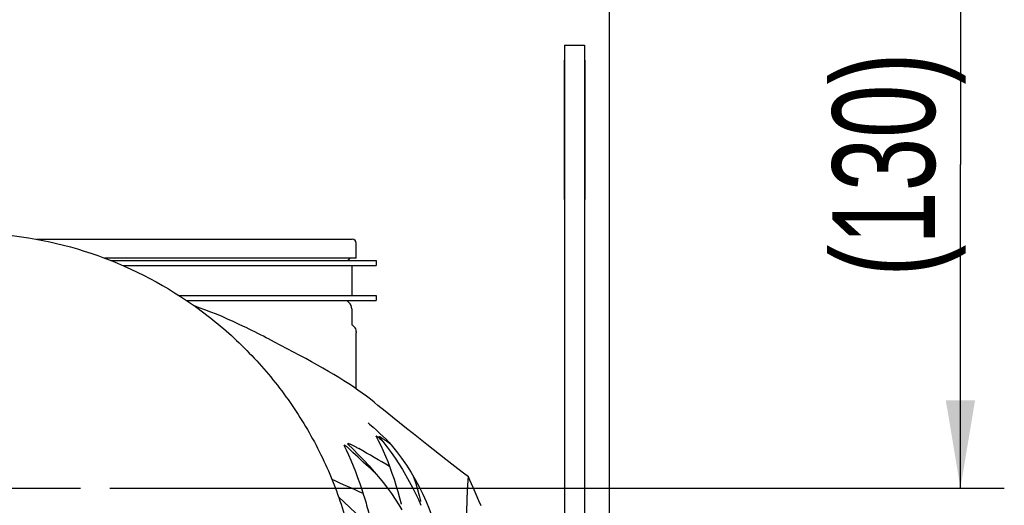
# Model space of a CAD drawing. Extents: x 0 to 594, y 0 to 420.
# Tile 24 of 64: x 100 to 134, y 366 to 382. Entities that reach past the tile are written whole.
import ezdxf

# ---------------------------------------------------------------- set-up
doc = ezdxf.new("R2010")
doc.units = 0
doc.header["$LTSCALE"] = 32.67
doc.linetypes.add('CENTER', pattern=[0.6, 0.375, -0.075, 0.075, -0.075])
doc.layers.get('0').update_dxf_attribs({"linetype": 'CONTINUOUS'})
for name, color, linetype in [('123045_DXF_CONTINUOUS_LINE', 7, 'CONTINUOUS'), ('124030_DXF_CONTINUOUS_LINE', 7, 'CONTINUOUS'), ('124311_DXF_CONTINUOUS_LINE', 7, 'CONTINUOUS'), ('124366_DXF_AXIS', 7, 'CONTINUOUS'), ('124366_DXF_CONTINUOUS_LINE', 7, 'CONTINUOUS'), ('126056_DXF_CONTINUOUS_LINE', 7, 'CONTINUOUS'), ('PRX_3000-160_2D_DWG_DXF_BA', 7, 'CONTINUOUS')]:
    doc.layers.add(name, color=color, linetype=linetype)
doc.styles.get("Standard").update_dxf_attribs({"font": 'txt', "width": 0.7})
doc.dimstyles.new('DIMSTYLE_2', dxfattribs={"dimtxt": 3.5, "dimasz": 3, "dimexe": 1.5, "dimexo": 1, "dimgap": 0.875, "dimtad": 1, "dimdec": 3, "dimlfac": 5.882353, "dimtxsty": 'STANDARD', "dimblk": '_ARROW_FILLED', "dimblk1": '_ARROW_FILLED', "dimblk2": '_ARROW_FILLED', "dimcen": 0.09, "dimazin": 3, "dimtp": 0.5, "dimtm": 0.5, "dimtfac": 1, "dimtdec": 0, "dimtofl": 0, "dimtmove": 0, "dimatfit": 3, "dimtolj": 1})

# ---------------------------------------------------------------- blocks, each defined once
blk = doc.blocks.new('_ARROW_FILLED')
at = {"color": 0, "linetype": 'BYBLOCK'}
blk.add_solid([(0, 0), (-1, 0.167), (-1, -0.167)], dxfattribs=at)
blk = doc.blocks.new('*D3')
at = {"layer": 'PRX_3000-160_2D_DWG_DXF_BA', "color": 2, "linetype": 'CONTINUOUS'}
for p, q in [((121.084, 388.529), (133.814, 388.529)), ((132.314, 388.529), (132.314, 377.479)), ((132.314, 366.429), (132.314, 377.479)), ((103.234, 366.429), (133.814, 366.429))]:
    blk.add_line(p, q, dxfattribs=at)
at = {"layer": 'PRX_3000-160_2D_DWG_DXF_BA', "color": 2, "linetype": 'CONTINUOUS', "xscale": 3, "yscale": 3, "zscale": 3}
for p, rotation in [((132.314, 388.529), 90), ((132.314, 366.429), 270)]:
    blk.add_blockref('_ARROW_FILLED', p, dxfattribs=dict(at, rotation=rotation))
at = {"layer": 'PRX_3000-160_2D_DWG_DXF_BA', "color": 2, "linetype": 'CONTINUOUS', "insert": (127.939, 377.479), "char_height": 3.5, "width": 15.375, "attachment_point": 2, "rotation": 90}
blk.add_mtext('(130)', dxfattribs=at)

msp = doc.modelspace()

# ---------------------------------------------------------------- linework, layer by layer
at = {"layer": '123045_DXF_CONTINUOUS_LINE', "color": 7, "linetype": 'CONTINUOUS'}
for p, q in [((118.78391, 381.55881), (118.78391, 355.54881)), ((118.78391, 381.55881), (119.46391, 381.55881)), ((119.46391, 381.55881), (119.46391, 355.54881))]:
    msp.add_line(p, q, dxfattribs=at)
at = {"layer": '124030_DXF_CONTINUOUS_LINE', "color": 7, "linetype": 'CONTINUOUS'}
for p, q in [((112.27293, 369.35618), (112.29551, 369.33784)), ((111.38356, 367.94766), (111.36467, 367.93864)), ((112.4733, 368.17623), (112.46745, 368.17749)), ((112.57187, 368.01461), (112.48704, 368.09244)), ((112.82895, 367.928), (112.80348, 367.94698)), ((111.26401, 367.88955), (111.24718, 367.88122)), ((115.75416, 366.2094), (115.65066, 366.44493)), ((115.84994, 365.99169), (115.75416, 366.2094)), ((115.92627, 365.81844), (115.84994, 365.99169))]:
    msp.add_line(p, q, dxfattribs=at)
for points in [[(107.80613, 371.95122), (107.63836, 372.03086), (107.45077, 372.11688), (107.26128, 372.20073), (107.07001, 372.28246), (106.87706, 372.36211), (106.68254, 372.43975), (106.48652, 372.51544), (106.28912, 372.58922), (106.12912, 372.64713)], [(108.65528, 371.52467), (108.57903, 371.56443), (108.48487, 371.61297), (108.3893, 371.66169), (108.29235, 371.71063), (108.19402, 371.75985), (108.09431, 371.8094), (107.99323, 371.85933), (107.89082, 371.9097), (107.80613, 371.95122)], [(112.27293, 369.35618), (112.14185, 369.46029), (112.00508, 369.56495), (111.86265, 369.67007), (111.71461, 369.77555), (111.56089, 369.88136), (111.40145, 369.98746), (111.23636, 370.0937), (111.06571, 370.20002), (110.88959, 370.30655), (110.70815, 370.41348), (110.52156, 370.52094), (110.32995, 370.62908), (110.13346, 370.73804), (109.9323, 370.84793), (109.72663, 370.9589), (109.51661, 371.07107), (109.30249, 371.18455), (109.08446, 371.29945), (108.86268, 371.41591), (108.65528, 371.52467)], [(115.49135, 366.80761), (115.3256, 366.93521), (115.12905, 367.08705), (114.92729, 367.24349), (114.72017, 367.40469), (114.50789, 367.57055), (114.29096, 367.7407), (114.06945, 367.91514), (113.84333, 368.09394), (113.613, 368.27682), (113.37853, 368.46379), (113.13989, 368.65489), (112.89733, 368.85), (112.65088, 369.04912), (112.40057, 369.25229), (112.29521, 369.33809)], [(112.06269, 368.65063), (112.10834, 368.6133), (112.23594, 368.50609), (112.35673, 368.40029), (112.47068, 368.29599), (112.57773, 368.19331), (112.67787, 368.09235), (112.77108, 367.99315), (112.85118, 367.90292)], [(111.3719, 367.92548), (111.55135, 367.75435), (111.74071, 367.56622), (111.92264, 367.3774), (112.09717, 367.18802), (112.26431, 366.9982), (112.42405, 366.80805), (112.57644, 366.61769), (112.72152, 366.42725), (112.85931, 366.23684), (112.98987, 366.04657), (113.1132, 365.85657), (113.21912, 365.6841)], [(112.33868, 368.193), (112.40949, 368.05355), (112.49367, 367.87986), (112.57583, 367.70118), (112.65579, 367.51751), (112.73337, 367.32887), (112.80842, 367.13528), (112.88078, 366.93675), (112.9503, 366.73331), (113.01682, 366.52497), (113.08023, 366.31178), (113.14038, 366.09378), (113.19163, 365.89349)], [(112.43861, 368.18045), (112.57249, 368.01381), (112.71479, 367.82822), (112.85244, 367.63957), (112.98545, 367.44797), (113.11383, 367.25353), (113.23754, 367.05635), (113.35646, 366.85651), (113.47044, 366.65404), (113.57939, 366.449), (113.68328, 366.24145), (113.78203, 366.0315), (113.86735, 365.83821)], [(111.24936, 367.86688), (111.31086, 367.73818), (111.39269, 367.56001), (111.47317, 367.37639), (111.55214, 367.18731), (111.62947, 366.99276), (111.70499, 366.79277), (111.77857, 366.58733), (111.85005, 366.37645), (111.91239, 366.18233)], [(112.85119, 367.90291), (113.03422, 367.68051), (113.21129, 367.44513), (113.37722, 367.20496), (113.5326, 366.96086), (113.67748, 366.71405), (113.81146, 366.46622), (113.93483, 366.21752), (114.04786, 365.96769), (114.15035, 365.71729), (114.24255, 365.46496), (114.32482, 365.20909), (114.39729, 364.94964), (114.4605, 364.68592), (114.51498, 364.41753), (114.56112, 364.14548), (114.59955, 363.8698)], [(113.60737, 366.83348), (113.62829, 366.77625), (113.69268, 366.58263), (113.75253, 366.38333), (113.80761, 366.17838), (113.85348, 365.98672)], [(115.65066, 366.44493), (115.53957, 366.69806), (115.49184, 366.80688)], [(111.05956, 366.11298), (111.23088, 365.96101), (111.44361, 365.76494), (111.64649, 365.57048), (111.83963, 365.37774), (112.02314, 365.18682), (112.18504, 365.01126)], [(111.91239, 366.18233), (111.92824, 366.13127), (111.95021, 366.05923), (111.9719, 365.98654), (111.99332, 365.91319), (112.01446, 365.8392), (112.03531, 365.76455), (112.05587, 365.68926), (112.07613, 365.61332), (112.09029, 365.55915)], [(113.85348, 365.98672), (113.85366, 365.98594), (113.85418, 365.98357), (113.85463, 365.98141), (113.85502, 365.97946), (113.85535, 365.97773), (113.85562, 365.9762), (113.85584, 365.97489), (113.856, 365.97385), (113.85611, 365.97306), (113.85618, 365.97253)], [(113.19163, 365.8935), (113.19244, 365.89011), (113.19314, 365.88705), (113.19374, 365.8842), (113.19426, 365.88158), (113.19469, 365.87923), (113.19504, 365.87715), (113.19531, 365.87534), (113.19551, 365.87385), (113.19564, 365.87266), (113.19573, 365.87179)]]:
    msp.add_lwpolyline(points, dxfattribs=at)
for centre, radius, start, end in [((112.25827, 367.13744), 1.06193, 84.157855, 85.648337), ((112.28182, 367.29744), 0.89941, 78.088695, 79.969832), ((36.00446, 235.85199), 152.12071, 59.6814722, 60.1375629)]:
    msp.add_arc(centre, radius, start, end, dxfattribs=at)
for points, knots in [([(111.3719, 367.92548), (111.37025, 367.92703), (111.36715, 367.92966), (111.36206, 367.93739), (111.36467, 367.93864)], [0, 0, 0, 0, 0.43780392, 1, 1, 1, 1]), ([(111.38356, 367.94766), (111.38783, 367.94969), (111.40002, 367.94547), (111.41726, 367.94056), (111.4378, 367.9323), (111.46699, 367.92006), (111.50493, 367.90267), (111.55147, 367.88012), (111.59931, 367.85589), (111.66538, 367.82118), (111.71505, 367.79372), (111.7483, 367.77463)], [0, 0, 0, 0, 0.0350092, 0.08399999, 0.13871471, 0.19675241, 0.31913226, 0.44729336, 0.57981976, 0.71613949, 1, 1, 1, 1]), ([(112.33868, 368.193), (112.33828, 368.19377), (112.33715, 368.19498), (112.33836, 368.1964), (112.33881, 368.19636)], [0, 0, 0, 0, 0.65733052, 1, 1, 1, 1]), ([(112.36641, 368.19377), (112.37048, 368.19333), (112.37926, 368.18532), (112.3993, 368.17098), (112.41531, 368.15657), (112.42611, 368.14714)], [0, 0, 0, 0, 0.16145028, 0.4332707, 1, 1, 1, 1]), ([(112.43861, 368.18045), (112.43802, 368.18117), (112.4362, 368.18274), (112.438, 368.18329), (112.4384, 368.18321)], [0, 0, 0, 0, 0.69623536, 1, 1, 1, 1]), ([(112.47333, 368.17618), (112.47774, 368.17521), (112.48712, 368.16896), (112.50929, 368.15601), (112.54065, 368.13479), (112.58065, 368.10761), (112.63773, 368.06765), (112.71241, 368.01421), (112.77261, 367.96999), (112.80348, 367.94698)], [0, 0, 0, 0, 0.03365193, 0.08167132, 0.19315196, 0.31488611, 0.44287833, 0.71274943, 1, 1, 1, 1]), ([(111.24936, 367.86688), (111.24863, 367.86838), (111.24685, 367.87233), (111.24426, 367.87977), (111.24718, 367.88122)], [0, 0, 0, 0, 0.33794597, 1, 1, 1, 1]), ([(111.26401, 367.88955), (111.26692, 367.89098), (111.27655, 367.88562), (111.28849, 367.87805), (111.30319, 367.86656), (111.32189, 367.85104), (111.34427, 367.83115), (111.36159, 367.81501), (111.37006, 367.80698)], [0, 0, 0, 0, 0.07176302, 0.20113966, 0.33901775, 0.47555859, 0.74177375, 1, 1, 1, 1]), ([(112.31224, 366.94101), (112.23251, 367.01215), (111.9152, 367.29724), (111.60204, 367.58697), (111.37006, 367.80698)], [0, 0, 0, 0, 0.25048992, 1, 1, 1, 1]), ([(115.49135, 366.8076), (115.49068, 366.80812), (115.48815, 366.8028), (115.48746, 366.7967), (115.48443, 366.78149), (115.48076, 366.75157), (115.47497, 366.69773), (115.46832, 366.61638), (115.46111, 366.51143), (115.454, 366.38393), (115.4472, 366.23425), (115.43844, 365.9921), (115.43007, 365.63711), (115.42275, 365.14898), (115.41701, 364.57835), (115.41238, 363.92577), (115.40845, 363.19205), (115.40496, 362.37826), (115.4017, 361.48573), (115.3973, 360.14314), (115.39336, 358.70178), (115.38935, 357.16483), (115.3893, 356.34937), (115.38755, 355.93036)], [0, 0, 0, 0, 0.00023326, 0.00098713, 0.00229224, 0.00415021, 0.00951682, 0.01705873, 0.02673325, 0.03849204, 0.05227941, 0.0680404, 0.10530553, 0.15018218, 0.20264792, 0.26265316, 0.33012172, 0.40495846, 0.48704125, 0.57621778, 0.77515375, 0.88446725, 1, 1, 1, 1])]:
    msp.add_open_spline(points, degree=3, knots=knots, dxfattribs=at)
for points in [[(112.42611, 368.14714), (112.44668, 368.1292), (112.46693, 368.1109), (112.48704, 368.09244)], [(111.89241, 366.24455), (111.53841, 366.40229), (111.18428, 366.55974), (110.83006, 366.71696)]]:
    msp.add_open_spline(points, degree=3, dxfattribs=at)
at = {"layer": '124311_DXF_CONTINUOUS_LINE', "color": 7, "linetype": 'CONTINUOUS'}
for p, q in [((100.73002, 374.92881), (111.52491, 374.92881)), ((111.66091, 374.28281), (111.66091, 374.79281)), ((111.66091, 374.28281), (103.05424, 374.28281)), ((103.27348, 374.19781), (112.34091, 374.19781)), ((103.68441, 374.02781), (112.34091, 374.02781)), ((111.40468, 374.2257), (111.37144, 374.19781)), ((111.50791, 374.02781), (111.50791, 373.00781)), ((112.34091, 374.19781), (112.34091, 374.02781)), ((105.59571, 373.00781), (112.34091, 373.00781)), ((112.34091, 373.00781), (112.34091, 372.83781)), ((105.8541, 372.83781), (112.34091, 372.83781)), ((111.35613, 372.80905), (111.40468, 372.76831)), ((111.50791, 372.54692), (111.50791, 372.02547)), ((111.52613, 371.9864), (111.58804, 371.93445)), ((111.66091, 371.77818), (111.66091, 371.73281)), ((111.66091, 369.81251), (111.66091, 371.73281))]:
    msp.add_line(p, q, dxfattribs=at)
for centre, radius, start, end in [((111.52491, 374.79281), 0.136, 0, 90), ((111.21891, 374.44709), 0.289, 310, 325.325207), ((111.38891, 372.84811), 0.051, 191.653345, 230), ((111.21891, 372.54692), 0.289, 0, 50), ((111.55891, 372.02547), 0.051, 180, 230), ((111.45691, 371.77818), 0.204, 0, 50)]:
    msp.add_arc(centre, radius, start, end, dxfattribs=at)
at = {"layer": '124366_DXF_AXIS', "color": 7, "linetype": 'CENTER'}
msp.add_line((98.21391, 366.42881), (102.23391, 366.42881), dxfattribs=at)
at = {"layer": '124366_DXF_CONTINUOUS_LINE', "color": 7, "linetype": 'CONTINUOUS'}
for p, q in [((120.31391, 354.86881), (120.31391, 389.71881)), ((118.76691, 381.04881), (118.76691, 376.28881)), ((118.78391, 381.04881), (118.76691, 381.04881)), ((119.48091, 381.04881), (119.46391, 381.04881)), ((119.48091, 376.28881), (119.48091, 381.04881)), ((118.76691, 376.28881), (118.78391, 376.28881)), ((119.46391, 376.28881), (119.48091, 376.28881))]:
    msp.add_line(p, q, dxfattribs=at)
at = {"layer": '126056_DXF_CONTINUOUS_LINE', "color": 7, "linetype": 'CONTINUOUS'}
msp.add_open_spline([(98.27725, 375.15288), (99.5728, 375.15288), (102.17848, 374.77707), (105.16359, 373.4001), (107.23905, 371.83072), (108.6138, 370.44046), (109.77466, 368.86783), (110.69803, 367.14555), (111.36292, 365.31451), (111.72082, 363.59858), (111.8237, 362.36325), (111.83999, 361.65101), (111.84514, 361.25093), (111.85107, 360.60741), (111.85418, 360.08208), (111.85622, 359.69893)], degree=3, knots=[0, 0, 0, 0, 0.16785063, 0.33570179, 0.41984268, 0.50397867, 0.58810872, 0.67222669, 0.75628517, 0.83963971, 0.89851891, 0.91662271, 0.93193868, 0.95035783, 1, 1, 1, 1], dxfattribs=at)

# ---------------------------------------------------------------- dimensions: what is measured, and where the dimension line sits
at = {"layer": 'PRX_3000-160_2D_DWG_DXF_BA', "color": 2, "linetype": 'CONTINUOUS'}
dim = msp.add_linear_dim(base=(132.31391, 366.42881), p1=(120.08391, 388.52881), p2=(102.23391, 366.42881), angle=270, text='(<>)', dimstyle='DIMSTYLE_2', override={"dimtad": 0, "dimtih": 1, "dimtoh": 1}, dxfattribs=at)
dim.commit()
dim.dimension.update_dxf_attribs({"geometry": '*D3', "text_midpoint": (129.68891, 377.47881), "dimtype": 160})

doc.saveas('drawing.dxf')
